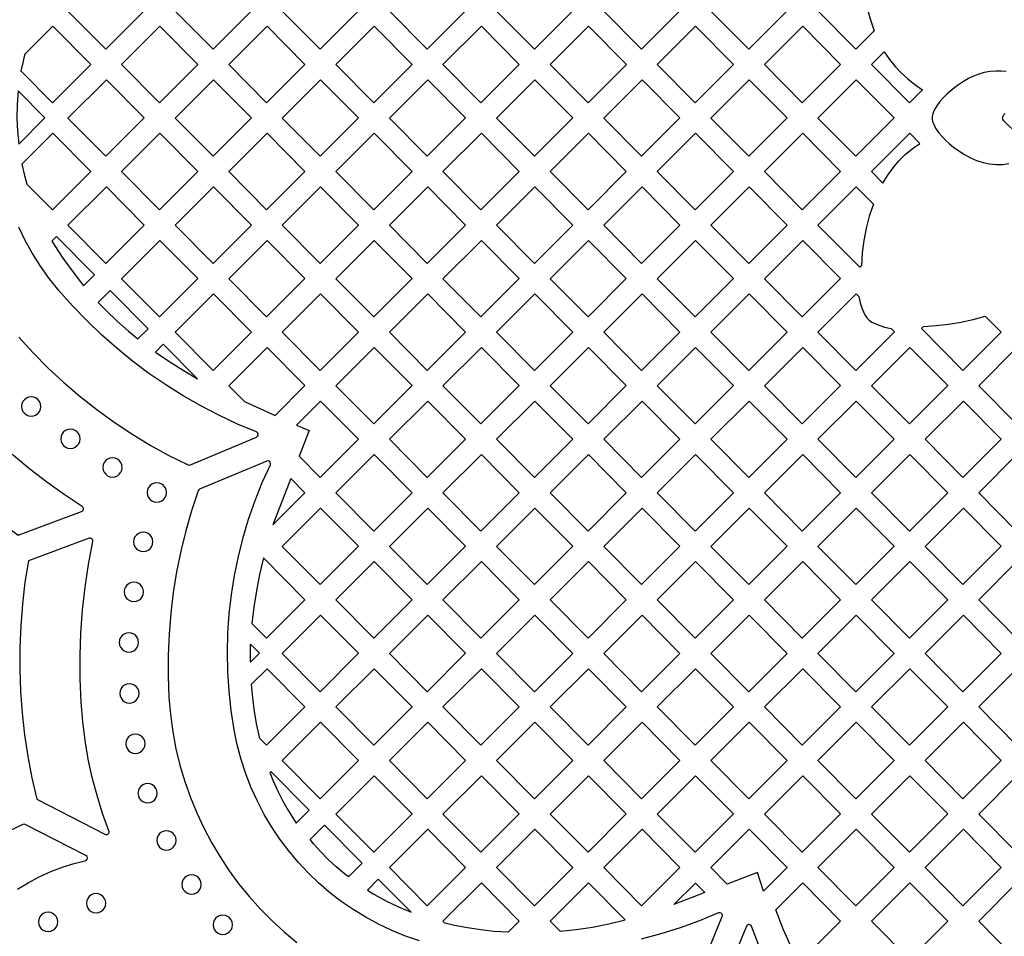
# Model space of a CAD drawing. Header units: millimetres. Extents: x -1176 to 822, y -1617 to -119.
# Tile 95 of 119: x -32 to 140, y -682 to -522. Entities that reach past the tile are written whole.
import ezdxf

# ---------------------------------------------------------------- set-up
doc = ezdxf.new("R2010")
doc.units = ezdxf.units.MM
doc.layers.add('pattern', color=5, linetype='Continuous', true_color=0x0000ff)

msp = doc.modelspace()

# ---------------------------------------------------------------- linework, layer by layer
at = {"layer": 'pattern'}
for points in [[(115.27, -513.54), (115.42, -515.73), (115.71, -517.87), (116.15, -519.97), (116.73, -522.05), (117.46, -524.12), (114.25, -527.33), (107.64, -520.65), (115.01, -513.28)], [(-16.58, -513.97), (-23.28, -520.66), (-16.66, -527.33), (-9.97, -520.64)], [(2.04, -527.33), (8.73, -520.64), (2.12, -513.97), (-4.57, -520.66)], [(20.82, -513.97), (14.13, -520.66), (20.74, -527.33), (27.44, -520.64)], [(39.53, -513.97), (32.83, -520.66), (39.45, -527.33), (46.14, -520.64)], [(58.15, -527.33), (51.54, -520.66), (58.23, -513.97), (64.84, -520.64)], [(83.54, -520.64), (76.93, -513.96), (70.24, -520.66), (76.85, -527.33)], [(88.94, -520.66), (95.55, -527.33), (102.25, -520.64), (95.63, -513.96)], [(-31.24, -530.02), (-31.38, -530.58), (-31.52, -531.13), (-26.01, -536.68), (-19.32, -529.99), (-25.93, -523.31), (-30.82, -528.2), (-30.98, -528.81)], [(-13.93, -530.01), (-7.31, -536.68), (-0.62, -529.99), (-7.23, -523.32)], [(11.39, -536.68), (18.09, -529.99), (11.47, -523.32), (4.78, -530.01)], [(36.79, -529.99), (30.17, -523.32), (23.48, -530.01), (30.09, -536.68)], [(48.8, -536.68), (55.49, -529.99), (48.88, -523.32), (42.18, -530.01)], [(67.5, -536.68), (60.89, -530.01), (67.58, -523.32), (74.2, -529.99)], [(86.2, -536.68), (92.9, -529.99), (86.28, -523.31), (79.59, -530.01)], [(111.6, -529.99), (104.98, -523.31), (98.29, -530), (104.9, -536.68)], [(125.89, -534.4), (123.61, -536.68), (116.99, -530), (119.22, -527.77), (120.13, -529.1), (121.11, -530.33), (122.17, -531.47), (123.31, -532.52), (124.55, -533.49)], [(-23.28, -539.36), (-16.66, -546.03), (-9.97, -539.34), (-16.58, -532.66)], [(2.04, -546.03), (8.73, -539.34), (2.12, -532.66), (-4.57, -539.36)], [(27.44, -539.34), (20.82, -532.66), (14.13, -539.36), (20.74, -546.03)], [(46.14, -539.34), (39.53, -532.66), (32.83, -539.36), (39.45, -546.03)], [(64.84, -539.34), (58.23, -532.66), (51.53, -539.36), (58.15, -546.03)], [(70.24, -539.36), (76.93, -532.66), (83.55, -539.34), (76.85, -546.03)], [(95.63, -532.66), (88.94, -539.36), (95.55, -546.03), (102.25, -539.34)], [(114.34, -532.66), (120.95, -539.33), (114.25, -546.03), (107.64, -539.35)], [(-32.11, -541.66), (-31.88, -543.91), (-27.31, -539.34), (-32, -534.61), (-32.17, -537), (-32.21, -539.35)], [(-30.95, -549.14), (-30.46, -550.89), (-26.01, -555.38), (-19.32, -548.69), (-25.93, -542.01), (-31.34, -547.41)], [(-0.62, -548.69), (-7.23, -542.01), (-13.93, -548.7), (-7.31, -555.38)], [(11.47, -542.01), (4.78, -548.7), (11.39, -555.38), (18.08, -548.69)], [(36.79, -548.69), (30.17, -542.01), (23.48, -548.7), (30.09, -555.38)], [(48.88, -542.01), (42.18, -548.7), (48.8, -555.38), (55.49, -548.69)], [(67.5, -555.38), (74.19, -548.69), (67.58, -542.01), (60.88, -548.7)], [(79.59, -548.7), (86.28, -542.01), (92.9, -548.69), (86.2, -555.38)], [(104.99, -542.01), (111.6, -548.68), (104.9, -555.38), (98.29, -548.7)], [(118.99, -550.71), (119.83, -549.31), (120.75, -548.02), (121.77, -546.83), (122.88, -545.74), (124.1, -544.73), (125.45, -543.79), (123.68, -542.01), (116.99, -548.7)], [(-16.58, -551.36), (-23.28, -558.05), (-16.66, -564.73), (-9.97, -558.04)], [(8.73, -558.04), (2.12, -551.36), (-4.57, -558.05), (2.04, -564.73)], [(27.44, -558.04), (20.82, -551.36), (14.13, -558.05), (20.74, -564.73)], [(39.45, -564.73), (46.14, -558.04), (39.53, -551.36), (32.83, -558.05)], [(58.23, -551.36), (51.53, -558.05), (58.15, -564.73), (64.84, -558.04)], [(76.85, -564.73), (83.55, -558.04), (76.93, -551.36), (70.24, -558.05)], [(95.63, -551.36), (102.25, -558.04), (95.55, -564.73), (88.94, -558.05)], [(117.33, -554.38), (116.61, -556.49), (116.05, -558.6), (115.63, -560.74), (115.35, -562.91), (115.22, -565.13), (114.93, -565.41), (107.64, -558.05), (114.33, -551.36)], [(-25.28, -560.01), (-26.09, -560.82), (-25.86, -561.21), (-25.06, -562.49), (-24.18, -563.81), (-23.21, -565.17), (-22.22, -566.51), (-21.11, -567.95), (-20.56, -568.62), (-18.65, -566.71)], [(-7.23, -560.71), (-13.93, -567.4), (-7.31, -574.08), (-0.62, -567.38)], [(11.39, -574.08), (18.08, -567.38), (11.47, -560.71), (4.78, -567.4)], [(30.09, -574.08), (36.79, -567.38), (30.17, -560.71), (23.48, -567.4)], [(55.49, -567.38), (48.88, -560.71), (42.18, -567.4), (48.8, -574.08)], [(74.19, -567.38), (67.58, -560.71), (60.88, -567.4), (67.5, -574.08)], [(86.28, -560.71), (79.59, -567.4), (86.2, -574.08), (92.9, -567.38)], [(98.29, -567.4), (104.99, -560.71), (111.6, -567.38), (104.91, -574.08)], [(-9.31, -576.13), (-15.92, -569.45), (-17.99, -571.53), (-16.58, -573.01), (-14.71, -574.81), (-12.72, -576.56), (-11.07, -577.9)], [(-4.57, -576.75), (2.04, -583.42), (8.73, -576.73), (2.12, -570.06)], [(27.44, -576.73), (20.82, -570.06), (14.13, -576.75), (20.74, -583.42)], [(39.53, -570.06), (32.83, -576.75), (39.45, -583.42), (46.14, -576.73)], [(58.15, -583.42), (64.84, -576.73), (58.23, -570.06), (51.53, -576.75)], [(76.93, -570.06), (70.24, -576.75), (76.85, -583.42), (83.55, -576.73)], [(102.25, -576.73), (95.63, -570.06), (88.94, -576.75), (95.55, -583.42)], [(114.78, -570.5), (115.02, -571.62), (115.37, -572.69), (115.83, -573.73), (116.15, -574.24), (116.56, -574.65), (117.07, -574.98), (118.15, -575.48), (119.27, -575.85), (120.43, -576.12), (120.99, -576.69), (114.26, -583.43), (107.64, -576.75), (114.34, -570.06)], [(126.04, -575.76), (128.25, -575.6), (130.43, -575.34), (132.59, -574.98), (134.73, -574.5), (136.86, -573.92), (139.65, -576.73), (132.96, -583.42), (125.69, -576.09)], [(-3.19, -583.38), (-0.65, -584.86), (-6.64, -578.82), (-8.03, -580.21), (-5.66, -581.83)], [(18.08, -586.08), (11.47, -579.41), (4.78, -586.1), (7.51, -588.86), (12.89, -591.27)], [(36.79, -586.08), (30.17, -579.41), (23.48, -586.1), (30.09, -592.77)], [(55.49, -586.08), (48.88, -579.41), (42.18, -586.1), (48.8, -592.77)], [(67.5, -592.77), (74.19, -586.08), (67.58, -579.41), (60.88, -586.1)], [(86.2, -592.77), (92.9, -586.08), (86.28, -579.41), (79.59, -586.1)], [(98.29, -586.1), (104.91, -592.77), (111.6, -586.08), (104.98, -579.41)], [(123.69, -579.41), (130.3, -586.08), (123.61, -592.77), (117, -586.1)], [(142.39, -579.41), (135.7, -586.1), (142.31, -592.77), (149.01, -586.08)], [(-31.39, -589.72), (-31.33, -590.17), (-31.16, -590.57), (-30.89, -590.91), (-30.55, -591.18), (-30.15, -591.35), (-29.7, -591.41), (-29.25, -591.35), (-28.85, -591.18), (-28.51, -590.91), (-28.25, -590.57), (-28.08, -590.17), (-28.02, -589.72), (-28.08, -589.27), (-28.25, -588.87), (-28.51, -588.53), (-28.85, -588.27), (-29.25, -588.1), (-29.7, -588.04), (-30.15, -588.1), (-30.55, -588.27), (-30.89, -588.53), (-31.16, -588.87), (-31.33, -589.27)], [(20.74, -602.12), (27.44, -595.43), (20.82, -588.76), (16.63, -592.95), (18.8, -593.92), (17.07, -598.42)], [(39.53, -588.76), (32.83, -595.45), (39.45, -602.12), (46.14, -595.43)], [(64.84, -595.43), (58.23, -588.76), (51.53, -595.45), (58.15, -602.12)], [(83.55, -595.43), (76.93, -588.76), (70.24, -595.45), (76.85, -602.12)], [(95.63, -588.76), (88.94, -595.45), (95.55, -602.12), (102.25, -595.43)], [(114.34, -588.76), (107.64, -595.45), (114.26, -602.12), (120.95, -595.43)], [(126.35, -595.45), (133.04, -588.76), (139.65, -595.43), (132.96, -602.12)], [(-24.53, -595.36), (-24.47, -595.81), (-24.3, -596.21), (-24.04, -596.55), (-23.7, -596.82), (-23.3, -596.99), (-22.85, -597.05), (-22.4, -596.99), (-22, -596.82), (-21.66, -596.55), (-21.4, -596.21), (-21.23, -595.81), (-21.17, -595.36), (-21.23, -594.91), (-21.4, -594.51), (-21.66, -594.17), (-22, -593.91), (-22.4, -593.74), (-22.85, -593.68), (-23.3, -593.74), (-23.7, -593.91), (-24.04, -594.17), (-24.3, -594.51), (-24.47, -594.91)], [(30.17, -598.11), (23.48, -604.8), (30.09, -611.47), (36.79, -604.78)], [(42.18, -604.8), (48.8, -611.47), (55.49, -604.78), (48.88, -598.11)], [(60.88, -604.8), (67.5, -611.47), (74.19, -604.78), (67.58, -598.11)], [(86.28, -598.11), (79.59, -604.8), (86.2, -611.47), (92.9, -604.78)], [(111.6, -604.78), (104.98, -598.11), (98.29, -604.8), (104.91, -611.47)], [(123.61, -611.47), (130.3, -604.78), (123.69, -598.11), (116.99, -604.8)], [(142.31, -611.47), (135.7, -604.8), (142.39, -598.11), (149.01, -604.78)], [(-17.19, -600.36), (-17.13, -600.81), (-16.96, -601.21), (-16.7, -601.55), (-16.36, -601.82), (-15.96, -601.99), (-15.51, -602.05), (-15.06, -601.99), (-14.66, -601.82), (-14.32, -601.55), (-14.05, -601.21), (-13.88, -600.81), (-13.82, -600.36), (-13.88, -599.91), (-14.05, -599.51), (-14.32, -599.17), (-14.66, -598.91), (-15.06, -598.74), (-15.51, -598.68), (-15.96, -598.74), (-16.36, -598.91), (-16.7, -599.17), (-16.96, -599.51), (-17.13, -599.91)], [(-9.45, -604.74), (-9.39, -605.18), (-9.22, -605.59), (-8.96, -605.93), (-8.62, -606.19), (-8.22, -606.36), (-7.77, -606.42), (-7.32, -606.36), (-6.92, -606.19), (-6.58, -605.93), (-6.32, -605.59), (-6.15, -605.18), (-6.09, -604.74), (-6.15, -604.29), (-6.32, -603.88), (-6.58, -603.54), (-6.92, -603.28), (-7.32, -603.11), (-7.77, -603.05), (-8.22, -603.11), (-8.62, -603.28), (-8.96, -603.54), (-9.22, -603.88), (-9.39, -604.29)], [(15.6, -602.27), (12.5, -610.36), (18.09, -604.78)], [(27.44, -614.13), (20.74, -620.82), (14.13, -614.15), (20.82, -607.45)], [(39.53, -607.45), (32.83, -614.15), (39.45, -620.82), (46.14, -614.13)], [(58.23, -607.45), (51.53, -614.15), (58.15, -620.82), (64.84, -614.13)], [(83.54, -614.13), (76.93, -607.45), (70.24, -614.15), (76.85, -620.82)], [(95.63, -607.45), (88.94, -614.15), (95.55, -620.82), (102.25, -614.13)], [(114.26, -620.82), (120.95, -614.13), (114.34, -607.45), (107.64, -614.15)], [(139.65, -614.13), (133.04, -607.45), (126.34, -614.15), (132.96, -620.82)], [(-11.82, -613.35), (-11.76, -613.8), (-11.59, -614.2), (-11.33, -614.55), (-10.99, -614.81), (-10.59, -614.98), (-10.14, -615.04), (-9.69, -614.98), (-9.29, -614.81), (-8.95, -614.55), (-8.68, -614.2), (-8.51, -613.8), (-8.45, -613.35), (-8.51, -612.91), (-8.68, -612.5), (-8.95, -612.16), (-9.29, -611.9), (-9.69, -611.73), (-10.14, -611.67), (-10.59, -611.73), (-10.99, -611.9), (-11.33, -612.16), (-11.59, -612.5), (-11.76, -612.91)], [(11.39, -630.17), (18.08, -623.47), (10.84, -616.16), (10.16, -619.04), (9.6, -621.91), (9.16, -624.76), (8.84, -627.59)], [(23.48, -623.49), (30.09, -630.17), (36.79, -623.47), (30.17, -616.8)], [(55.49, -623.48), (48.88, -616.8), (42.18, -623.49), (48.8, -630.17)], [(67.5, -630.17), (74.19, -623.48), (67.58, -616.8), (60.88, -623.49)], [(92.9, -623.48), (86.28, -616.8), (79.59, -623.49), (86.2, -630.17)], [(111.6, -623.48), (104.98, -616.8), (98.29, -623.49), (104.91, -630.17)], [(123.69, -616.8), (116.99, -623.49), (123.61, -630.17), (130.3, -623.48)], [(142.39, -616.8), (135.7, -623.49), (142.31, -630.17), (149.01, -623.48)], [(-13.47, -622.09), (-13.41, -622.54), (-13.24, -622.94), (-12.98, -623.28), (-12.63, -623.54), (-12.23, -623.71), (-11.78, -623.77), (-11.34, -623.71), (-10.93, -623.54), (-10.59, -623.28), (-10.33, -622.94), (-10.16, -622.54), (-10.1, -622.09), (-10.16, -621.64), (-10.33, -621.24), (-10.59, -620.9), (-10.93, -620.63), (-11.34, -620.46), (-11.78, -620.4), (-12.23, -620.46), (-12.63, -620.63), (-12.98, -620.9), (-13.24, -621.24), (-13.41, -621.64)], [(20.82, -626.15), (14.13, -632.84), (20.74, -639.52), (27.44, -632.82)], [(39.53, -626.15), (32.83, -632.84), (39.44, -639.52), (46.14, -632.82)], [(58.23, -626.15), (51.53, -632.84), (58.15, -639.52), (64.84, -632.83)], [(83.54, -632.83), (76.93, -626.15), (70.24, -632.84), (76.85, -639.52)], [(95.63, -626.15), (88.94, -632.84), (95.55, -639.52), (102.25, -632.83)], [(114.34, -626.15), (107.64, -632.84), (114.26, -639.52), (120.95, -632.83)], [(132.96, -639.52), (139.65, -632.83), (133.04, -626.15), (126.34, -632.84)], [(-14.32, -630.92), (-14.26, -631.37), (-14.09, -631.77), (-13.82, -632.11), (-13.48, -632.37), (-13.08, -632.54), (-12.63, -632.6), (-12.18, -632.54), (-11.78, -632.37), (-11.44, -632.11), (-11.18, -631.77), (-11.01, -631.37), (-10.95, -630.92), (-11.01, -630.47), (-11.18, -630.07), (-11.44, -629.73), (-11.78, -629.46), (-12.18, -629.29), (-12.63, -629.23), (-13.08, -629.29), (-13.48, -629.46), (-13.82, -629.73), (-14.09, -630.07), (-14.26, -630.47)], [(10.14, -632.78), (8.56, -634.36), (8.56, -633.61), (8.6, -631.24)], [(10.22, -647.68), (9.71, -645.34), (9.3, -642.98), (8.97, -640.62), (8.74, -638.23), (11.47, -635.5), (18.09, -642.17), (11.4, -648.86)], [(30.17, -635.5), (23.48, -642.19), (30.09, -648.87), (36.79, -642.17)], [(48.88, -635.5), (42.18, -642.19), (48.8, -648.87), (55.49, -642.17)], [(74.19, -642.17), (67.58, -635.5), (60.88, -642.19), (67.5, -648.87)], [(92.9, -642.17), (86.28, -635.5), (79.59, -642.19), (86.2, -648.87)], [(111.6, -642.17), (104.98, -635.5), (98.29, -642.19), (104.91, -648.87)], [(130.3, -642.17), (123.69, -635.5), (116.99, -642.19), (123.61, -648.87)], [(142.31, -648.87), (135.7, -642.19), (142.39, -635.5), (149.01, -642.17)], [(-14.25, -639.81), (-14.19, -640.26), (-14.02, -640.66), (-13.76, -641), (-13.42, -641.27), (-13.01, -641.44), (-12.57, -641.5), (-12.12, -641.44), (-11.72, -641.27), (-11.38, -641), (-11.11, -640.66), (-10.94, -640.26), (-10.88, -639.81), (-10.94, -639.36), (-11.11, -638.96), (-11.38, -638.62), (-11.72, -638.36), (-12.12, -638.19), (-12.57, -638.13), (-13.01, -638.19), (-13.42, -638.36), (-13.76, -638.62), (-14.02, -638.96), (-14.19, -639.36)], [(20.74, -658.21), (27.44, -651.52), (20.82, -644.85), (14.13, -651.54)], [(39.53, -644.85), (32.83, -651.54), (39.44, -658.21), (46.14, -651.52)], [(51.53, -651.54), (58.15, -658.21), (64.84, -651.52), (58.23, -644.85)], [(70.24, -651.54), (76.85, -658.21), (83.54, -651.52), (76.93, -644.85)], [(95.63, -644.85), (88.94, -651.54), (95.55, -658.21), (102.25, -651.52)], [(107.64, -651.54), (114.26, -658.21), (120.95, -651.52), (114.34, -644.85)], [(133.04, -644.85), (139.65, -651.52), (132.96, -658.22), (126.34, -651.54)], [(-13.19, -648.61), (-13.13, -649.06), (-12.96, -649.46), (-12.7, -649.8), (-12.36, -650.07), (-11.96, -650.24), (-11.51, -650.3), (-11.06, -650.24), (-10.66, -650.07), (-10.32, -649.8), (-10.05, -649.46), (-9.88, -649.06), (-9.82, -648.61), (-9.88, -648.16), (-10.05, -647.76), (-10.32, -647.42), (-10.66, -647.16), (-11.06, -646.99), (-11.51, -646.93), (-11.96, -646.99), (-12.36, -647.16), (-12.7, -647.42), (-12.96, -647.76), (-13.13, -648.16)], [(16.57, -662.46), (18.8, -660.22), (12.12, -653.48), (11.98, -653.62), (12.5, -654.99), (13.28, -656.78), (14.14, -658.51), (15.07, -660.17), (16.06, -661.74)], [(23.48, -660.89), (30.09, -667.56), (36.79, -660.87), (30.17, -654.2)], [(55.49, -660.87), (48.88, -654.2), (42.18, -660.89), (48.8, -667.56)], [(67.58, -654.2), (74.19, -660.87), (67.5, -667.56), (60.89, -660.89)], [(92.9, -660.87), (86.28, -654.2), (79.59, -660.89), (86.2, -667.56)], [(104.91, -667.56), (111.6, -660.87), (104.98, -654.2), (98.29, -660.89)], [(123.69, -654.2), (130.3, -660.87), (123.61, -667.56), (116.99, -660.89)], [(142.39, -654.2), (149.01, -660.87), (142.31, -667.56), (135.7, -660.89)], [(-11.06, -657.25), (-11, -657.69), (-10.83, -658.1), (-10.56, -658.44), (-10.22, -658.7), (-9.82, -658.87), (-9.37, -658.93), (-8.92, -658.87), (-8.52, -658.7), (-8.18, -658.44), (-7.92, -658.1), (-7.75, -657.69), (-7.69, -657.25), (-7.75, -656.8), (-7.92, -656.4), (-8.18, -656.05), (-8.52, -655.79), (-8.92, -655.62), (-9.37, -655.56), (-9.82, -655.62), (-10.22, -655.79), (-10.56, -656.05), (-10.83, -656.4), (-11, -656.8)], [(20.85, -667.49), (19.6, -666.07), (18.98, -665.3), (21.47, -662.83), (28.07, -669.49), (25.68, -671.86), (24.99, -671.35), (23.54, -670.13), (22.16, -668.84)], [(-7.78, -665.49), (-7.72, -665.93), (-7.55, -666.34), (-7.29, -666.68), (-6.95, -666.94), (-6.54, -667.11), (-6.1, -667.17), (-5.65, -667.11), (-5.24, -666.94), (-4.9, -666.68), (-4.64, -666.34), (-4.47, -665.93), (-4.41, -665.49), (-4.47, -665.04), (-4.64, -664.64), (-4.9, -664.29), (-5.24, -664.03), (-5.65, -663.86), (-6.1, -663.8), (-6.54, -663.86), (-6.95, -664.03), (-7.29, -664.29), (-7.55, -664.64), (-7.72, -665.04)], [(46.14, -670.22), (39.52, -663.55), (32.83, -670.24), (39.44, -676.91)], [(64.84, -670.22), (58.15, -676.91), (51.53, -670.24), (58.23, -663.54)], [(70.24, -670.24), (76.85, -676.91), (83.54, -670.22), (76.93, -663.54)], [(88.94, -670.24), (95.63, -663.54), (102.25, -670.22), (98.11, -674.36), (97.1, -671.09), (91.79, -673.12)], [(114.26, -676.91), (107.64, -670.24), (114.34, -663.54), (120.95, -670.22)], [(126.34, -670.24), (133.04, -663.54), (139.65, -670.22), (132.96, -676.91)], [(-3.38, -673.19), (-3.32, -673.63), (-3.15, -674.04), (-2.88, -674.38), (-2.54, -674.64), (-2.14, -674.81), (-1.69, -674.87), (-1.24, -674.81), (-0.84, -674.64), (-0.5, -674.38), (-0.24, -674.04), (-0.07, -673.63), (-0.01, -673.19), (-0.07, -672.74), (-0.24, -672.33), (-0.5, -671.99), (-0.84, -671.73), (-1.24, -671.56), (-1.69, -671.5), (-2.14, -671.56), (-2.54, -671.73), (-2.88, -671.99), (-3.15, -672.33), (-3.32, -672.74)], [(29, -674.16), (30.12, -674.86), (32.22, -676.02), (34.39, -677.08), (36.63, -678.04), (30.89, -672.25)], [(53.56, -681.5), (51.14, -681.37), (48.78, -681.13), (46.46, -680.78), (44.2, -680.33), (42.49, -679.91), (42.17, -679.6), (48.88, -672.89), (55.49, -679.57)], [(68.29, -680.61), (71.14, -680.05), (74, -679.37), (67.58, -672.89), (60.88, -679.59), (62.63, -681.35), (65.45, -681.04)], [(82.49, -676.68), (86.24, -672.94), (87.9, -674.61)], [(104.9, -686.26), (103.14, -684.48), (101.64, -681.08), (100.27, -677.61), (104.99, -672.89), (111.6, -679.57)], [(123.69, -672.89), (130.3, -679.57), (123.61, -686.26), (116.99, -679.59)], [(149.01, -679.57), (142.39, -672.89), (135.7, -679.59), (142.31, -686.26)], [(-20.07, -676.46), (-20.01, -676.91), (-19.84, -677.31), (-19.57, -677.65), (-19.23, -677.91), (-18.83, -678.08), (-18.38, -678.14), (-17.93, -678.08), (-17.53, -677.91), (-17.19, -677.65), (-16.93, -677.31), (-16.76, -676.91), (-16.7, -676.46), (-16.76, -676.01), (-16.93, -675.61), (-17.19, -675.27), (-17.53, -675), (-17.93, -674.83), (-18.38, -674.77), (-18.83, -674.83), (-19.23, -675), (-19.57, -675.27), (-19.84, -675.61), (-20.01, -676.01)], [(-28.44, -679.72), (-28.37, -680.16), (-28.21, -680.57), (-27.94, -680.91), (-27.6, -681.17), (-27.2, -681.34), (-26.75, -681.4), (-26.3, -681.34), (-25.9, -681.17), (-25.56, -680.91), (-25.3, -680.57), (-25.13, -680.16), (-25.07, -679.72), (-25.13, -679.27), (-25.3, -678.86), (-25.56, -678.52), (-25.9, -678.26), (-26.3, -678.09), (-26.75, -678.03), (-27.2, -678.09), (-27.6, -678.26), (-27.94, -678.52), (-28.21, -678.86), (-28.37, -679.27)], [(2.06, -680.23), (2.12, -680.67), (2.29, -681.08), (2.55, -681.42), (2.89, -681.68), (3.3, -681.85), (3.75, -681.91), (4.19, -681.85), (4.59, -681.68), (4.94, -681.42), (5.2, -681.08), (5.37, -680.67), (5.43, -680.23), (5.37, -679.78), (5.2, -679.37), (4.94, -679.03), (4.59, -678.77), (4.19, -678.6), (3.75, -678.54), (3.3, -678.6), (2.89, -678.77), (2.55, -679.03), (2.29, -679.37), (2.12, -679.78)]]:
    msp.add_lwpolyline(points, close=True, dxfattribs=at)
for points in [[(140.48, -531.23), (139.61, -531.15), (138.73, -531.16), (137.68, -531.24), (136.68, -531.42), (135.73, -531.69), (134.82, -532.04), (133.94, -532.47), (133.07, -532.97), (132.2, -533.54), (131.56, -534), (130.89, -534.53), (130.21, -535.13), (129.55, -535.78), (128.93, -536.48), (128.39, -537.21), (127.95, -537.97), (127.64, -538.75), (127.56, -539.17), (127.57, -539.56), (127.66, -539.94), (127.8, -540.32), (128.19, -541.12), (128.71, -541.87), (129.31, -542.59), (129.96, -543.26), (130.63, -543.87), (131.29, -544.41), (132.22, -545.1), (133.21, -545.73), (134.25, -546.29), (135.34, -546.76), (136.46, -547.13), (137.61, -547.37), (138.73, -547.47), (139.86, -547.44), (140.97, -547.29)], [(142.6, -542.3), (140.09, -539.82), (139.91, -539.57), (139.86, -539.31), (139.95, -539.01), (140.12, -538.76), (140.33, -538.56)], [(-31.89, -577.59), (-29.37, -580.35), (-26.74, -583), (-24.01, -585.54), (-21.18, -587.97), (-18.25, -590.27), (-15.23, -592.46), (-12.12, -594.52), (-8.93, -596.45), (-5.66, -598.25), (-2.31, -599.92), (-2.11, -599.97), (-1.91, -599.93), (9.63, -595.05), (9.82, -594.91), (9.91, -594.71), (9.91, -594.49), (9.81, -594.3), (9.62, -594.16), (6.31, -592.78), (3.07, -591.26), (-0.1, -589.62), (-3.2, -587.85), (-6.22, -585.96), (-9.15, -583.94), (-12.01, -581.81), (-14.77, -579.56), (-17.44, -577.2), (-20.02, -574.73), (-22.5, -572.15), (-24.87, -569.47), (-26.54, -567.38), (-28.08, -565.23), (-29.48, -563.01), (-30.75, -560.73), (-31.88, -558.4)], [(-56.83, -567.97), (-60.88, -580.92), (-58.85, -584.27), (-56.69, -587.52), (-54.41, -590.68), (-52, -593.74), (-49.48, -596.71), (-46.84, -599.56), (-44.08, -602.31), (-41.22, -604.95), (-38.25, -607.48), (-35.18, -609.88), (-32, -612.17), (-20.91, -608.08)], [(-20.81, -607.19), (-23.95, -605.11), (-27, -602.93), (-29.94, -600.66), (-32.8, -598.28), (-35.58, -595.81), (-38.27, -593.22), (-40.9, -590.52), (-43.45, -587.7), (-45.38, -585.4), (-47.21, -583.05), (-48.92, -580.64), (-50.53, -578.19), (-52.03, -575.68), (-53.43, -573.13), (-54.71, -570.54), (-55.89, -567.92)], [(38.1, -683.05), (35.65, -682.2), (33.26, -681.23), (30.94, -680.13), (28.69, -678.91), (26.51, -677.58), (24.41, -676.13), (22.4, -674.57), (20.47, -672.91), (18.63, -671.15), (16.89, -669.29), (15.25, -667.33), (13.72, -665.29), (12.29, -663.16), (10.98, -660.95), (9.79, -658.66), (8.71, -656.3), (7.77, -653.87), (6.95, -651.38), (6.27, -648.82), (5.73, -646.2), (5.21, -642.83), (4.84, -639.44), (4.62, -636.05), (4.55, -632.67), (4.64, -629.28), (4.87, -625.91), (5.25, -622.55), (5.78, -619.21), (6.46, -615.9), (7.29, -612.62), (8.26, -609.37), (9.38, -606.16), (10.64, -603), (12.05, -599.89), (12.1, -599.65), (12.03, -599.44), (11.88, -599.28), (11.67, -599.2), (11.43, -599.24), (-0.3, -604.15), (-0.46, -604.25), (-0.56, -604.43), (-1.72, -607.92), (-2.73, -611.44), (-3.6, -615), (-4.32, -618.59), (-4.9, -622.2), (-5.34, -625.83), (-5.64, -629.48), (-5.79, -633.14), (-5.8, -636.81), (-5.66, -640.48), (-5.4, -643.52), (-4.99, -646.52), (-4.44, -649.47), (-3.74, -652.36), (-2.9, -655.2), (-1.92, -657.97), (-0.81, -660.68), (0.42, -663.32), (1.78, -665.88), (3.26, -668.37), (4.86, -670.78), (6.57, -673.1), (8.39, -675.33), (10.32, -677.47), (12.35, -679.52), (14.47, -681.46), (16.69, -683.3)], [(-19.6, -612.73), (-30.2, -616.64), (-30.79, -620.42), (-31.23, -624.22), (-31.53, -628.02), (-31.69, -631.83), (-31.7, -635.65), (-31.56, -639.45), (-31.29, -643.26), (-30.87, -647.05), (-30.3, -650.82), (-29.59, -654.58), (-28.74, -658.31), (-16.83, -664.42)], [(-16.14, -663.8), (-17.23, -660.76), (-18.2, -657.66), (-19.04, -654.5), (-19.74, -651.29), (-20.3, -648.03), (-20.71, -644.73), (-20.98, -641.37), (-21.15, -637.29), (-21.16, -633.24), (-21.03, -629.22), (-20.73, -625.23), (-20.29, -621.25), (-19.69, -617.28), (-18.94, -613.3)], [(-32.12, -674.03), (-30.25, -672.88), (-28.29, -671.83), (-26.25, -670.91), (-24.1, -670.1), (-22.19, -669.51), (-20.26, -669.03), (-20.04, -668.92), (-19.91, -668.74), (-19.88, -668.51), (-19.96, -668.3), (-20.14, -668.14), (-30.73, -662.71), (-30.93, -662.65), (-31.14, -662.69), (-33.48, -663.79)], [(86.21, -690.38), (90.93, -678.77), (90.96, -678.54), (90.88, -678.33), (90.73, -678.18), (90.52, -678.11), (90.28, -678.15), (86.97, -679.51), (83.61, -680.73), (80.2, -681.81), (76.76, -682.75)], [(97.26, -683.68), (96.06, -680.48), (95.92, -680.28), (95.72, -680.17), (95.5, -680.17), (95.3, -680.26), (95.16, -680.46), (90.34, -692.22)]]:
    msp.add_lwpolyline(points, dxfattribs=at)
for centre, start, end in [((-21.08, -607.61, 690.51), 290.2207, 57.432), ((-19.43, -613.2, 690.51), 348.2172, 110.2307), ((-16.6, -663.98, 690.51), 242.8454, 21.1212)]:
    msp.add_arc(centre, 0.5, start, end, dxfattribs=at)

doc.saveas('drawing.dxf')
